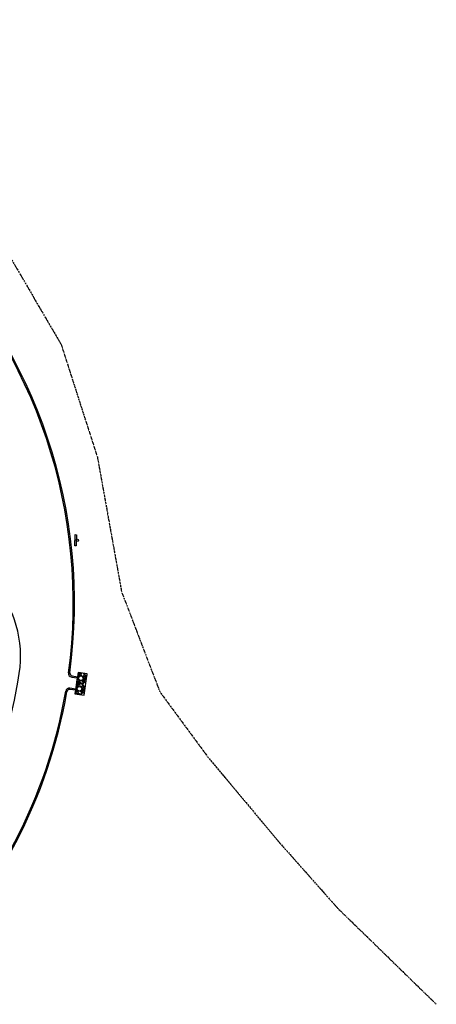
# Model space of a CAD drawing. Header units: feet. Extents: x 130225 to 136325, y 575099 to 575951.
# Tile 7 of 8: x 133674 to 133897, y 575425 to 575951. Entities that reach past the tile are written whole.
import ezdxf

# ---------------------------------------------------------------- set-up
doc = ezdxf.new("R2010")
doc.units = ezdxf.units.FT
doc.header["$MEASUREMENT"] = 0
doc.linetypes.add('stream', pattern=[1.4, 0.7, -0.1, 0.1, -0.1, 0.1, -0.1, 0.1, -0.1])
for name, color, linetype in [('DR_P_Ditch', 133, 'stream'), ('DR_P_Erosion_Control', 7, 'Continuous'), ('PV_P_Curb', 120, 'Continuous'), ('PV_P_EOP', 7, 'Continuous'), ('SN_P_Signs', 120, 'Continuous')]:
    doc.layers.add(name, color=color, linetype=linetype)

# ---------------------------------------------------------------- blocks, each defined once
blk = doc.blocks.new('*U906')
at = {"color": 0}
blk.add_lwpolyline([(-0.032, -0.074), (-0.029, 0.076), (-0.013, 0.075), (-0.017, -0.075)], close=True, dxfattribs=at)
blk.add_ellipse((0, 0), major_axis=(-0.0087, -0.0121), ratio=1, start_param=0.600292, end_param=6.883477, dxfattribs=at)

msp = doc.modelspace()

# ---------------------------------------------------------------- hatches: boundary and pattern name
at = {"layer": 'DR_P_Erosion_Control'}
h = msp.add_hatch(dxfattribs=at)
h.set_pattern_fill('GRAVEL', color=256, scale=4, angle=-53.158)
h.set_pattern_definition([(174.85483599, (-406904.96282, 337412.56855), (-47.99805009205, 4.02333038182), [0.538144, -53.276352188]), (131.811789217, (-406905.4988, 337412.6168), (31.982498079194, -36.015549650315), [0.923472, -91.423699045]), (79.352495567, (-406906.11446, 337413.3051), (-11.22838454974, -58.39454923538), [0.651152, -64.464130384]), (214.115737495, (-406907.85014, 337413.95395), (66.42176762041, 44.76772035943), [0.840952, -83.254232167]), (239.675702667, (-406908.54637, 337413.48229), (26.42177234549, 44.787162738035), [0.82462, -81.637492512]), (304.115737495, (-406908.96272, 337412.7705), (-44.76772035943, 66.42176762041), [0.840952, -83.254232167]), (344.536288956, (-406908.49106, 337412.07426), (-63.191437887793, 17.630716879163), [1.112116, -110.099394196]), (19.097376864, (-406907.4192, 337411.77774), (87.214765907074, 30.35761202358), [1.049952, -103.945285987]), (68.271614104, (-406906.42703, 337412.12126), (22.427605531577, 56.78910555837), [0.8438, -83.53629244]), (122.0784068, (-406906.11465, 337412.9051), (23.18172142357, -37.61127213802), [0.963328, -47.203050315]), (169.239486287, (-406906.62626, 337413.72136), (-63.994159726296, 12.031106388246), [1.245792, -123.33350002]), (85.65612332, (-406905.5077, 337410.7608), (2.41788670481, 36.79882911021), [0.425204, -42.09537925]), (118.31128288, (-406905.47549, 337411.1848), (24.77744391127, -46.41204879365), [0.808948, -80.086045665]), (171.8420485, (-406905.8591, 337411.897), (-3.201166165, -2.398444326), [0.565684, -5.09117025]), (150.040639, (-406905.6429, 337412.4089), (18.39455396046, -11.20894217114), [0.304632, -30.158460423]), (238.64345797, (-406905.9068, 337412.561), (7.2050541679, 10.3964991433), [0.430812, -21.109847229]), (337.80580502, (-406906.131, 337412.1931), (13.59766530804, -4.8066098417), [0.699716, -22.62409158]), (108.40709967, (-406905.4831, 337411.9288), (1.5957224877, -8.8007766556), [0.505964, -12.14314664]), (323.231588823, (-406907.29792, 337414.41768), (33.5879417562, -24.81632866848), [0.7088, -70.171380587]), (17.18822443, (-406906.73012, 337413.9934), (-44.80660511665, -13.57822292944), [0.594644, -58.86963099]), (240.040639, (-406904.8429, 337412.4085), (11.20894217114, 18.39455396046), [0.60926, -29.853832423]), (290.452508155, (-406905.14715, 337411.88064), (-14.38094476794, 39.20699462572), [0.7088, -70.171380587]), (286.28600327, (-406909.28264, 337412.93065), (-5.5898893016, 20.80271947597), [0.68352, -33.49249498]), (241.61718906, (-406909.09096, 337412.27455), (23.22060618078, 42.38871841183), [0.572712, -56.698572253]), (13.64345798, (-406908.0201, 337409.97803), (20.80271947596, 5.5898893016), [0.60926, -29.853832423]), (324.196073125, (-406907.428, 337410.12175), (-43.98444089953, 32.021382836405), [0.670524, -66.381694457]), (16.28600327, (-406909.1953, 337411.5466), (-20.80271947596, -5.5898893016), [0.34176, -33.83425498]), (48.15198096, (-406908.164, 337410.1701), (10.4062203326, 12.7949434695), [0.20396, -20.192118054]), (112.80580502, (-406908.0279, 337410.322), (3.9941668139, -12.0019428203), [0.82462, -15.667802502]), (132.851054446, (-406908.34754, 337411.0822), (27.18560942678, -29.613217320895), [0.7642, -75.655692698]), (250.53211601, (-406906.4191, 337411.9773), (4.0038880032, 7.9980548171), [0.576888, -13.845317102]), (299.999275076, (-406906.61137, 337411.43335), (34.3712212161, -59.21671345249), [1.007176, -99.710250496]), (7.78744439, (-406906.1078, 337410.5611), (-32.0019404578, -3.9844456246), [0.411824, -40.770696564]), (36.8420485, (-406905.6998, 337410.617), (0.802721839, 5.59961049), [0.24, -3.76]), (67.098485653, (-406908.29947, 337411.21817), (-12.81438584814, -29.59377494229), [0.555696, -55.014079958]), (354.854835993, (-406908.08322, 337411.73006), (47.99805009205, -4.02333038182), [1.076288, -52.738208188]), (306.8420485, (-406907.0113, 337411.6335), (5.59961049, -0.802721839), [1.04, -2.96]), (272.14689496, (-406906.38768, 337410.80124), (1.5762801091, -48.80077193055), [0.632456, -62.613097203]), (200.89665259, (-406906.364, 337410.16923), (-15.20310898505, -6.3926111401), [0.582408, -28.538031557]), (154.488023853, (-406906.90808, 337409.9615), (-77.582103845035, 36.837713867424), [0.94826, -93.87789673]), (122.26812723, (-406907.76389, 337410.36991), (-27.97861007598, 44.01360446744), [1.003196, -99.316293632])])
h.paths.add_polyline_path([(133710.17, 575601.26), (133705.23, 575601.98), (133704.9, 575599.76), (133704.9, 575599.76), (133703.89, 575592.83), (133703.56, 575590.6), (133708.51, 575589.88)])

# ---------------------------------------------------------------- linework, layer by layer
at = {"layer": 'DR_P_Ditch', "flags": 128}
msp.add_lwpolyline([(133516.52, 575950.52), (133603.22, 575898.85), (133658.24, 575841.91), (133696.18, 575777.2), (133715.58, 575716.9), (133728.51, 575645.11), (133748.89, 575591.84), (133774.64, 575556.89), (133812.79, 575511.34), (133843.96, 575476.25), (133896.77, 575424.88)], dxfattribs=at)
at = {"layer": 'DR_P_Erosion_Control'}
msp.add_lwpolyline([(133703.89, 575592.83), (133703.56, 575590.6), (133708.51, 575589.88), (133710.17, 575601.26), (133705.23, 575601.98), (133704.9, 575599.76)], dxfattribs=at)
at = {"layer": 'PV_P_Curb'}
for points in [[(133700.82, 575601.86, 0.233557), (133622.83, 575834.22)], [(133700.82, 575601.86, 0.411034), (133702.09, 575600.17)], [(133621.78, 575442.95, 0.155195), (133699.25, 575591.7)], [(133700.94, 575592.93, 0.406536), (133699.25, 575591.7)]]:
    msp.add_lwpolyline(points, format="xyb", dxfattribs=at)
for points in [[(133702.09, 575600.17), (133704.9, 575599.76)], [(133704.9, 575599.76), (133704.66, 575598.11)], [(133704.66, 575598.11), (133703.84, 575592.5)], [(133703.84, 575592.5), (133700.94, 575592.93)], [(133704.08, 575594.15), (133703.99, 575593.49)]]:
    msp.add_lwpolyline(points, dxfattribs=at)
at = {"layer": 'PV_P_EOP'}
for points in [[(133700.14, 575601.78, 0.233713), (133622.36, 575833.75)], [(133606.56, 575465.5, 0.155453), (133673.84, 575601.56, 0.458282), (133614.68, 575670.57), (133609.55, 575670.59)], [(133700.14, 575601.78, 0.411207), (133701.83, 575599.53)], [(133621.31, 575443.43, 0.155345), (133698.62, 575591.97)], [(133700.88, 575593.61, 0.406706), (133698.62, 575591.97)]]:
    msp.add_lwpolyline(points, format="xyb", dxfattribs=at)
for points in [[(133701.83, 575599.53), (133704.81, 575599.1)], [(133703.94, 575593.16), (133700.88, 575593.61)]]:
    msp.add_lwpolyline(points, dxfattribs=at)

# ---------------------------------------------------------------- block references
at = {"layer": 'SN_P_Signs', "xscale": 40, "yscale": 40, "zscale": 40}
msp.add_blockref('*U906', (133704.85, 575672.56), dxfattribs=at)

doc.saveas('drawing.dxf')
